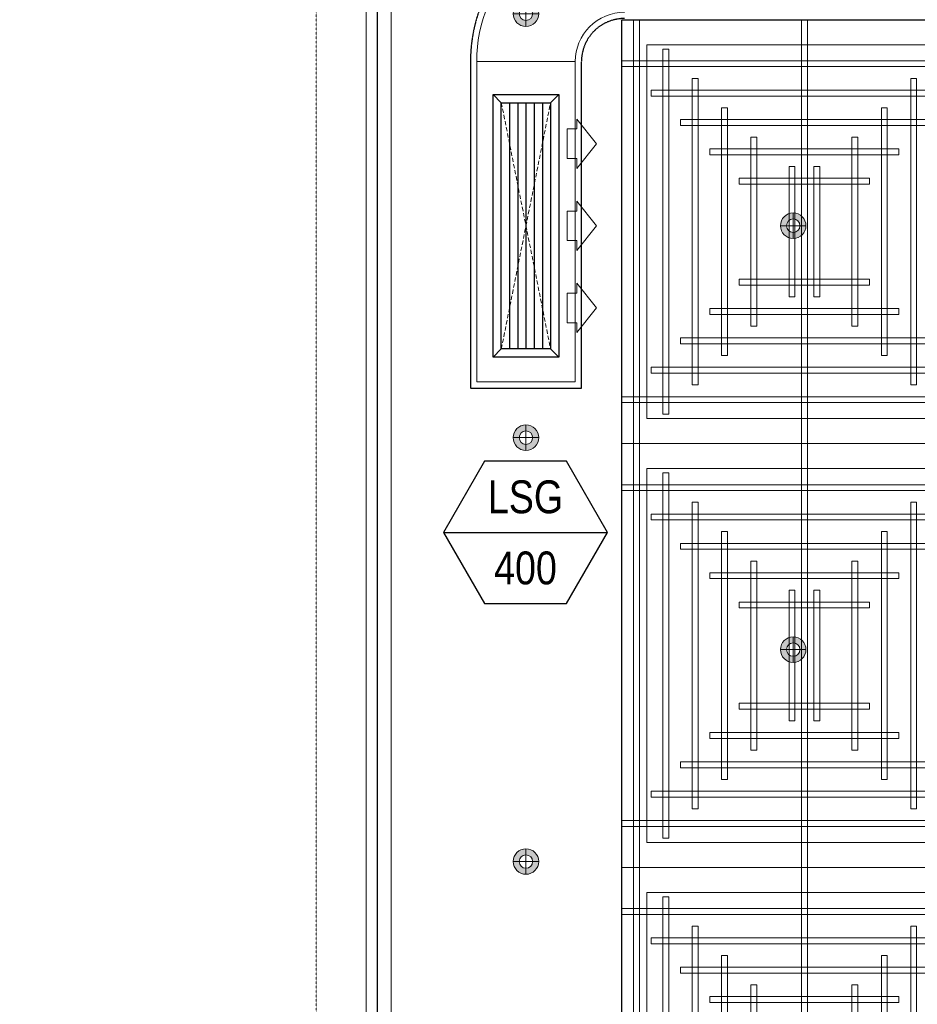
# Model space of a CAD drawing. Header units: millimetres. Extents: x -1097 to 62791, y -9731 to 18031.
# Tile 2 of 59: x -1097 to 1636, y -4953 to -1955. Entities that reach past the tile are written whole.
import ezdxf
from ezdxf.enums import TextEntityAlignment as Align

# ---------------------------------------------------------------- set-up
doc = ezdxf.new("R2010")
doc.units = ezdxf.units.MM
doc.linetypes.add('( Dashed )', pattern=[0.75, 0.5, -0.25])
doc.linetypes.add('DASHED', pattern=[19.05, 12.7, -6.35])
for name, color, linetype, lineweight in [('02_Elevation 00', 8, 'Continuous', 9), ('Ceiling', 14, 'Continuous', 9), ('E Celing Lighting', 5, 'DASHED', 5), ('Furniture', 14, 'Continuous', 9), ('Grey', 8, 'Continuous', 9), ('Lighting (Ceiling)', 160, 'Continuous', 15)]:
    doc.layers.add(name, color=color, linetype=linetype, lineweight=lineweight)
for name, color, linetype, true_color in [('ACMV-DUCT-THERMAL-EXT-INS', 9, 'DASHED', 0x808080), ('ACMV-GRD', 30, 'Continuous', 0xff7f00), ('RCP LAYOUT', 9, 'Continuous', 0x808080)]:
    doc.layers.add(name, color=color, linetype=linetype, true_color=true_color)
doc.layers.add('ACMV-SA-DUCT', color=200, linetype='Continuous', lineweight=20, true_color=0xbf00ff)
doc.layers.add('ACMV-SA-FLOW-ARROW', color=200, linetype='Continuous', lineweight=20, true_color=0xbf00ff)
doc.layers.add('Flooring', color=8, linetype='Continuous')
doc.layers.add('Legend', color=7, linetype='Continuous')
doc.styles.add('Arial Narrow', font='ARIALN.TTF')

# ---------------------------------------------------------------- blocks, each defined once
blk = doc.blocks.new('plnnnn')
at = {"layer": '02_Elevation 00', "color": 8, "ltscale": 0.25, "true_color": 0x808080}
blk.add_line((1723281.21, -77719.26), (1723281.21, -78113.95), dxfattribs=at)
blk = doc.blocks.new('cl')
at = {"layer": 'Lighting (Ceiling)', "true_color": 0x808080}
h = blk.add_hatch(color=8, dxfattribs=at)
h.dxf.hatch_style = 1
h.paths.add_polyline_path([(1.53, 0.03, 1), (-1.53, 0.03, 1)])
h.paths.add_polyline_path([(-0.81, 0.03, -1), (0.81, 0.03, -1)], flags=16)
at = {"layer": 'Lighting (Ceiling)', "color": 8, "true_color": 0x808080}
for p, q in [((0, 1.56), (0, -1.5)), ((-1.53, 0.03), (1.53, 0.03))]:
    blk.add_line(p, q, dxfattribs=at)
for radius in [1.53, 0.806]:
    blk.add_circle((0, 0.03), radius, dxfattribs=at)
blk = doc.blocks.new('iserb jk')
at = {"layer": 'E Celing Lighting'}
for p in [(1717883.92, -80107.65), (1717915.97, -80133.07), (1717883.92, -80158.48), (1717915.97, -80183.89), (1717883.92, -80209.3)]:
    blk.add_blockref('cl', p, dxfattribs=at)
blk = doc.blocks.new('ceiling inst 2')
at = {"color": 8, "lineweight": 0, "ltscale": 0.25, "true_color": 0x808080}
for points in [[(1722740.06, -79108.62), (1722783.85, -79108.62), (1722783.85, -79057.79), (1722740.06, -79057.79)], [(1722743.06, -79105.62), (1722780.85, -79105.62), (1722780.85, -79060.79), (1722743.06, -79060.79)]]:
    blk.add_lwpolyline(points, close=True, dxfattribs=at)
at = {"layer": 'Ceiling', "color": 8, "lineweight": 0, "ltscale": 0.25, "true_color": 0x808080}
for points in [[(1722741.47, -79108.62), (1722742.17, -79108.62), (1722742.17, -79057.79), (1722741.47, -79057.79)], [(1722761.6, -79108.62), (1722762.31, -79108.62), (1722762.31, -79057.79), (1722761.6, -79057.79)], [(1722782.44, -79108.62), (1722781.74, -79108.62), (1722781.74, -79057.79), (1722782.44, -79057.79)], [(1722744.99, -79105.1), (1722745.69, -79105.1), (1722745.69, -79061.31), (1722744.99, -79061.31)], [(1722778.22, -79105.1), (1722778.93, -79105.1), (1722778.93, -79061.31), (1722778.22, -79061.31)], [(1722783.85, -79063.42), (1722740.06, -79063.42), (1722740.06, -79062.72), (1722783.85, -79062.72)], [(1722748.5, -79101.58), (1722749.21, -79101.58), (1722749.21, -79064.83), (1722748.5, -79064.83)], [(1722774.7, -79101.58), (1722775.41, -79101.58), (1722775.41, -79064.83), (1722774.7, -79064.83)], [(1722780.33, -79066.24), (1722780.33, -79066.94), (1722743.58, -79066.94), (1722743.58, -79066.24)], [(1722752.02, -79098.06), (1722752.73, -79098.06), (1722752.73, -79068.35), (1722752.02, -79068.35)], [(1722771.19, -79098.06), (1722771.89, -79098.06), (1722771.89, -79068.35), (1722771.19, -79068.35)], [(1722776.82, -79069.76), (1722776.82, -79070.46), (1722747.1, -79070.46), (1722747.1, -79069.76)], [(1722756.25, -79094.54), (1722755.54, -79094.54), (1722755.54, -79071.87), (1722756.25, -79071.87)], [(1722767.67, -79094.54), (1722768.37, -79094.54), (1722768.37, -79071.87), (1722767.67, -79071.87)], [(1722773.3, -79073.27), (1722773.3, -79073.98), (1722750.62, -79073.98), (1722750.62, -79073.27)], [(1722760.82, -79091.03), (1722760.12, -79091.03), (1722760.12, -79075.38), (1722760.82, -79075.38)], [(1722763.09, -79091.03), (1722763.8, -79091.03), (1722763.8, -79075.38), (1722763.09, -79075.38)], [(1722769.78, -79076.79), (1722769.78, -79077.5), (1722754.14, -79077.5), (1722754.14, -79076.79)], [(1722769.78, -79089.62), (1722769.78, -79088.91), (1722754.14, -79088.91), (1722754.14, -79089.62)], [(1722773.3, -79093.14), (1722773.3, -79092.43), (1722750.62, -79092.43), (1722750.62, -79093.14)], [(1722776.81, -79096.65), (1722776.81, -79095.95), (1722747.1, -79095.95), (1722747.1, -79096.65)], [(1722780.33, -79100.17), (1722780.33, -79099.47), (1722743.58, -79099.47), (1722743.58, -79100.17)], [(1722783.85, -79102.99), (1722740.06, -79102.99), (1722740.06, -79103.69), (1722783.85, -79103.69)]]:
    blk.add_lwpolyline(points, close=True, dxfattribs=at)
blk = doc.blocks.new('grid 2')
at = {"color": 8, "ltscale": 0.25, "true_color": 0x808080}
blk.add_lwpolyline([(1721746.24, -78535.54), (1721746.24, -78738.84), (1721658.66, -78738.84), (1721658.66, -78992.95), (1721877.62, -78992.95), (1721877.62, -79196.24), (1721527.29, -79196.24), (1721527.29, -79145.42), (1721483.5, -79145.42), (1721483.5, -78942.13), (1721527.29, -78942.13), (1721527.29, -78789.66), (1721483.5, -78789.66), (1721483.5, -78535.54)], close=True, dxfattribs=at)
at = {"layer": 'Flooring', "color": 8, "ltscale": 0.25, "true_color": 0x808080}
blk.add_lwpolyline([(1721906.16, -78870.12, -0.943473), (1721833.91, -78865.91), (1721778.56, -78865.54), (1721778.56, -78747.53), (1721976.22, -78747.52, -0.340693), (1722275.42, -78512.44), (1721509.19, -78512.44, 0.394212), (1721454.19, -78567.44), (1721454.19, -78812.39, -1.031559), (1721454.19, -78919.4), (1721454.19, -79157.98), (1721499.19, -79157.98), (1721499.19, -79214.98), (1721906.18, -79214.98), (1721906.16, -78870.06)], format="xyb", dxfattribs=at)
at = {"color": 8, "true_color": 0x808080, "xscale": -1}
for p in [(3444267.35, 115.66), (3444267.35, 64.84)]:
    blk.add_blockref('ceiling inst 2', p, dxfattribs=at)
at = {"color": 8, "true_color": 0x808080, "rotation": 180}
blk.add_blockref('ceiling inst 2', (3444267.35, -158152.39), dxfattribs=at)
blk = doc.blocks.new('IRISH HOUSE-RCP LAYOUT')
at = {"layer": 'Furniture', "color": 8, "ltscale": 0.25, "true_color": 0x808080}
blk.add_lwpolyline([(20816.5, 8977.7), (1459, 8977.7, 0.414152), (-41.7, 7586.2), (-41.9, 944, 0.95654), (-42, -944), (-42.2, -7416.7), (-194.6, -7416.7), (-194.6, -9019.3), (1106, -9019.3), (1106, -8866.9), (11438.4, -8866.9)], format="xyb", dxfattribs=at)
at = {"layer": 'Grey', "color": 8, "linetype": '( Dashed )', "ltscale": 0.2, "true_color": 0x808080}
blk.add_lwpolyline([(20817, 8977.8), (20816.5, 9130.1), (1461.7, 9130.1, 0.414155), (-194.1, 7589), (-194.3, 1080, 0.836103), (-194.4, -1080), (-194.6, -7264.3), (-347, -7264.3), (-347, -9171.7), (1258.4, -9171.7), (1258.4, -9019.3), (11438.4, -9019.3), (11438.4, -8866.9)], format="xyb", dxfattribs=at)
at = {"xscale": 25.4, "yscale": 25.4, "zscale": 25.4}
blk.add_blockref('grid 2', (-43724944.7, 2003175.6), dxfattribs=at)
at = {"layer": 'E Celing Lighting', "color": 8, "true_color": 0x808080, "xscale": 25.4, "yscale": 25.4, "zscale": 25.4}
blk.add_blockref('iserb jk', (-43633807.3, 2032797.3), dxfattribs=at)
at = {"layer": 'Grey', "color": 8, "true_color": 0x808080, "xscale": 25.4, "yscale": 25.4, "zscale": 25.4}
blk.add_blockref('plnnnn', (-43771308.8, 1979063.5), dxfattribs=at)
blk = doc.blocks.new('SA-LBG-750x150')
at = {"layer": 'ACMV-GRD'}
for p, q in [((-375, 75), (-400, 100)), ((375, 75), (400, 100)), ((-375, -75), (-400, -100)), ((375, -75), (400, -100))]:
    blk.add_line(p, q, dxfattribs=at)
at = {"layer": 'ACMV-GRD', "color": 8, "true_color": 0x808080}
for p, q in [((-375, 50), (375, 50)), ((-375, 25), (375, 25)), ((-375, 0), (375, 0)), ((-375, -25), (375, -25)), ((-375, -50), (375, -50))]:
    blk.add_line(p, q, dxfattribs=at)
at = {"layer": 'ACMV-GRD'}
for points in [[(-400, 100), (400, 100), (400, -100), (-400, -100)], [(-375, 75), (375, 75), (375, -75), (-375, -75)]]:
    blk.add_lwpolyline(points, close=True, dxfattribs=at)
at = {"layer": 'ACMV-SA-FLOW-ARROW'}
for points in [[(-250, 215), (-325, 155), (-295, 155), (-295, 125), (-205, 125), (-205, 155), (-175, 155), (-250, 215)], [(0, 215), (-75, 155), (-45, 155), (-45, 125), (45, 125), (45, 155), (75, 155), (0, 215)], [(250, 215), (175, 155), (205, 155), (205, 125), (295, 125), (295, 155), (325, 155), (250, 215)]]:
    blk.add_lwpolyline(points, dxfattribs=at)
blk = doc.blocks.new('AIR Terminal Tag')
at = {"layer": 'Legend'}
blk.add_line((-250, 0), (250, 0), dxfattribs=at)
blk.add_lwpolyline([(-125, 216.5), (-250, 0), (-125, -216.5), (125, -216.5), (250, 0), (125, 216.5)], close=True, dxfattribs=at)
at = {"layer": 'Legend', "style": 'Arial Narrow'}
for tag, p in [('AIR_TERMINAL_TYPE_NUMBER', (0, 108.3)), ('CFM', (0, -108.3))]:
    blk.add_attdef(tag, text='', height=100, dxfattribs=at).set_placement(p, align=Align.MIDDLE_CENTER)

msp = doc.modelspace()

# ---------------------------------------------------------------- linework, layer by layer
at = {"layer": 'ACMV-DUCT-THERMAL-EXT-INS', "ltscale": 0.1}
msp.add_lwpolyline([(744.4, -1612.9, 0.414214), (275.4, -2081.9), (275.4, -3076.2), (613.4, -3076.2), (613.4, -2081.9, -0.414214), (744.4, -1950.9)], format="xyb", dxfattribs=at)
at = {"layer": 'ACMV-SA-DUCT'}
msp.add_lwpolyline([(294.4, -2081.9, -0.414214), (744.4, -1631.9), (744.4, -1931.9, 0.414214), (594.4, -2081.9)], format="xyb", close=True, dxfattribs=at)
msp.add_lwpolyline([(594.4, -3057.2), (294.4, -3057.2), (294.4, -2081.9), (594.4, -2081.9)], close=True, dxfattribs=at)
at = {"layer": 'ACMV-SA-DUCT', "linetype": 'DASHED'}
msp.add_lwpolyline([(369.4, -2957.2), (369.4, -2207.2), (519.4, -2207.2), (519.4, -2957.2)], close=True, dxfattribs=at)
for points in [[(369.4, -2207.2), (519.4, -2957.2)], [(369.4, -2957.2), (519.4, -2207.2)]]:
    msp.add_lwpolyline(points, dxfattribs=at)

# ---------------------------------------------------------------- block references
at = {"layer": 'ACMV-GRD', "rotation": 270}
msp.add_blockref('SA-LBG-750x150', (444.4, -2582.2), dxfattribs=at)
at = {"layer": 'Legend'}
msp.add_blockref('AIR Terminal Tag', (443, -3515.8), dxfattribs=at).add_auto_attribs({'CFM': '400', 'AIR_TERMINAL_TYPE_NUMBER': 'LSG'})
at = {"layer": 'RCP LAYOUT'}
msp.add_blockref('IRISH HOUSE-RCP LAYOUT', (0, 0), dxfattribs=at)

doc.saveas('drawing.dxf')
